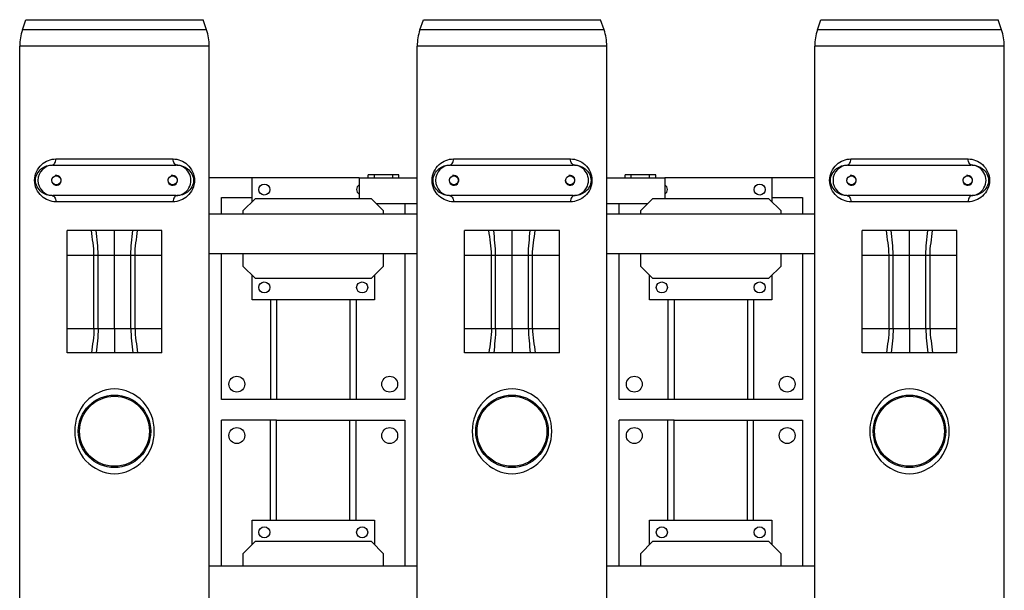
# Model space of a CAD drawing. Header units: metres. Extents: x 70279.8 to 70377.7, y 409251.8 to 409331.5.
# Tile 106 of 244: x 70311.4 to 70313, y 409313.9 to 409314.8. Entities that reach past the tile are written whole.
import ezdxf

# ---------------------------------------------------------------- set-up
doc = ezdxf.new("R2010")
doc.units = ezdxf.units.M
for name, color, linetype in [('02___PRT_ALL_AXES', 7, 'Continuous'), ('1_AXES', 7, 'Continuous'), ('7_ALL_FEATURES', 7, 'Continuous'), ('AX', 7, 'Continuous')]:
    doc.layers.add(name, color=color, linetype=linetype)

# ---------------------------------------------------------------- blocks, each defined once
blk = doc.blocks.new('PASS UNIT_20170322')
at = {"linetype": 'Continuous'}
for p, q in [((5759.5, 828.3), (5759.5, 1028.5)), ((5809.5, 1028.5), (5809.5, 828.3)), ((5426.5, 543.4), (5426.5, 753.4)), ((5756.5, 753.4), (5756.5, 703.4)), ((5174.5, 718.4), (5154.5, 718.4)), ((5194.5, 698.4), (5174.5, 718.4)), ((5644.5, 718.4), (5624.5, 698.4)), ((5664.5, 718.4), (5644.5, 718.4)), ((5734.5, 718.4), (5729.5, 718.4)), ((5754.5, 698.4), (5734.5, 718.4)), ((5194.5, 508.4), (5194.5, 698.4)), ((5624.5, 698.4), (5624.5, 508.4)), ((5754.5, 508.4), (5754.5, 698.4)), ((5392.5, 663.4), (5392.5, 453.4)), ((5589.5, 673.4), (5426.5, 673.4)), ((5589.5, 663.4), (5426.5, 663.4)), ((5229.5, 543.4), (5392.5, 543.4)), ((5229.5, 533.4), (5392.5, 533.4)), ((5788.5, 528.4), (5754.5, 528.4)), ((5788.5, 528.4), (5788.5, 433.4)), ((5174.5, 488.4), (5194.5, 508.4)), ((5624.5, 508.4), (5644.5, 488.4)), ((5734.5, 488.4), (5754.5, 508.4)), ((5746.5, 500.4), (5746.5, 433.4)), ((5788.5, 513.4), (5793.5, 513.4)), ((5788.5, 503.4), (5793.5, 503.4)), ((5793.5, 463.4), (5793.5, 513.4)), ((5154.5, 488.4), (5174.5, 488.4)), ((5644.5, 488.4), (5664.5, 488.4)), ((5729.5, 488.4), (5734.5, 488.4)), ((5788.5, 473.4), (5793.5, 473.4)), ((5788.5, 463.4), (5793.5, 463.4)), ((5759.5, 178.3), (5759.5, 378.5)), ((5809.5, 378.5), (5809.5, 178.3)), ((5746.5, 123.4), (5746.5, 56.4)), ((5788.5, 123.4), (5788.5, 28.4)), ((5426.5, -106.6), (5426.5, 103.4)), ((5788.5, 93.4), (5793.5, 93.4)), ((5788.5, 83.4), (5793.5, 83.4)), ((5793.5, 43.4), (5793.5, 93.4)), ((5174.5, 68.4), (5154.5, 68.4)), ((5194.5, 48.4), (5174.5, 68.4)), ((5644.5, 68.4), (5624.5, 48.4)), ((5664.5, 68.4), (5644.5, 68.4)), ((5734.5, 68.4), (5729.5, 68.4)), ((5754.5, 48.4), (5734.5, 68.4)), ((5194.5, -141.6), (5194.5, 48.4)), ((5624.5, 48.4), (5624.5, -141.6)), ((5754.5, -141.6), (5754.5, 48.4)), ((5788.5, 53.4), (5793.5, 53.4)), ((5788.5, 43.4), (5793.5, 43.4)), ((5589.5, 23.4), (5426.5, 23.4)), ((5788.5, 28.4), (5754.5, 28.4)), ((5392.5, 13.4), (5392.5, -196.6)), ((5589.5, 13.4), (5426.5, 13.4)), ((5229.5, -106.6), (5392.5, -106.6)), ((5229.5, -116.6), (5392.5, -116.6)), ((5174.5, -161.6), (5194.5, -141.6)), ((5624.5, -141.6), (5644.5, -161.6)), ((5734.5, -161.6), (5754.5, -141.6)), ((5154.5, -161.6), (5174.5, -161.6)), ((5644.5, -161.6), (5664.5, -161.6)), ((5729.5, -161.6), (5734.5, -161.6)), ((5759.5, -471.7), (5759.5, -271.5)), ((5809.5, -271.5), (5809.5, -471.7))]:
    blk.add_line(p, q, dxfattribs=at)
for centre in [(5784.5, 1023.4), (5784.5, 833.4), (5784.5, 373.4), (5784.5, 183.4), (5784.5, -276.6), (5784.5, -466.6)]:
    blk.add_arc(centre, 8, 75, 15, dxfattribs=at)
for centre, major_axis, start_param, end_param in [((5784.5, 1028.5), (0, -25), 7.853982, 10.995574), ((5784.5, 828.3), (0, 25), -4.712389, -1.570796), ((5784.5, 378.5), (0, -25), 7.853982, 10.995574), ((5784.5, 178.3), (0, 25), -4.712389, -1.570796), ((5784.5, -271.5), (0, -25), 7.853982, 10.995574), ((5784.5, -471.7), (0, 25), -4.712389, -1.570796)]:
    blk.add_ellipse(centre, major_axis=major_axis, ratio=0.99863, start_param=start_param, end_param=end_param, dxfattribs=at)
at = {"layer": '02___PRT_ALL_AXES', "linetype": 'Continuous'}
for p, q in [((5154.5, 753.4), (5392.5, 753.4)), ((5392.5, 663.4), (5392.5, 753.4)), ((5426.5, 753.4), (5664.5, 753.4)), ((5729.5, 753.4), (5756.5, 753.4)), ((5189.5, 703.4), (5229.5, 703.4)), ((5229.5, 703.4), (5229.5, 503.4)), ((5589.5, 703.4), (5629.5, 703.4)), ((5589.5, 503.4), (5589.5, 703.4)), ((5749.5, 703.4), (5788.5, 703.4)), ((5229.5, 673.4), (5392.5, 673.4)), ((5229.5, 663.4), (5392.5, 663.4)), ((5589.5, 543.4), (5426.5, 543.4)), ((5426.5, 453.4), (5426.5, 543.4)), ((5589.5, 533.4), (5426.5, 533.4)), ((5229.5, 503.4), (5189.5, 503.4)), ((5629.5, 503.4), (5589.5, 503.4)), ((5392.5, 453.4), (5154.5, 453.4)), ((5664.5, 453.4), (5426.5, 453.4)), ((5746.5, 453.4), (5729.5, 453.4)), ((5154.5, 103.4), (5392.5, 103.4)), ((5392.5, 13.4), (5392.5, 103.4)), ((5426.5, 103.4), (5664.5, 103.4)), ((5729.5, 103.4), (5746.5, 103.4)), ((5189.5, 53.4), (5229.5, 53.4)), ((5229.5, 53.4), (5229.5, -146.6)), ((5589.5, 53.4), (5629.5, 53.4)), ((5589.5, -146.6), (5589.5, 53.4)), ((5229.5, 23.4), (5392.5, 23.4)), ((5229.5, 13.4), (5392.5, 13.4)), ((5589.5, -106.6), (5426.5, -106.6)), ((5426.5, -196.6), (5426.5, -106.6)), ((5589.5, -116.6), (5426.5, -116.6)), ((5229.5, -146.6), (5189.5, -146.6)), ((5629.5, -146.6), (5589.5, -146.6)), ((5788.5, -146.6), (5749.5, -146.6)), ((5756.5, -146.6), (5756.5, -196.6)), ((5392.5, -196.6), (5154.5, -196.6)), ((5664.5, -196.6), (5426.5, -196.6)), ((5756.5, -196.6), (5729.5, -196.6))]:
    blk.add_line(p, q, dxfattribs=at)
for centre, radius in [((5367.5, 728.4), 13), ((5451.5, 728.4), 13), ((5209.5, 683.4), 9), ((5609.5, 683.4), 9), ((5769.5, 683.4), 9), ((5209.5, 523.4), 9), ((5609.5, 523.4), 9), ((5367.5, 478.4), 13), ((5451.5, 478.4), 13), ((5367.5, 78.4), 13), ((5451.5, 78.4), 13), ((5209.5, 33.4), 9), ((5609.5, 33.4), 9), ((5209.5, -126.6), 9), ((5609.5, -126.6), 9), ((5769.5, -126.6), 9), ((5367.5, -171.6), 13), ((5451.5, -171.6), 13)]:
    blk.add_circle(centre, radius, dxfattribs=at)
for centre, start, end in [((5769.5, 523.4), 33.8575, 146.1425), ((5769.5, 33.4), 213.8575, 326.1425)]:
    blk.add_arc(centre, 9, start, end, dxfattribs=at)
at = {"layer": '1_AXES', "linetype": 'Continuous'}
for p, q in [((4636.9, 1083.4), (6003.8, 1083.4)), ((6003.8, 773.4), (6003.8, 1083.4)), ((6030.4, 1078.9), (6047, 1073.3)), ((6030.4, 777.8), (6030.4, 1078.9)), ((6047, 1073.3), (6047, 783.5)), ((5749.5, 832.6), (5749.5, 1024.2)), ((5819.5, 1024.2), (5819.5, 832.6)), ((5502.5, 1005.9), (5702.5, 1005.9)), ((5502.5, 898.5), (5502.5, 1005.9)), ((5542.5, 1005.9), (5542.5, 850.9)), ((5662.5, 1005.9), (5662.5, 850.9)), ((5702.5, 898.5), (5702.5, 1005.9)), ((5542.5, 961.9), (5662.5, 961.9)), ((5542.5, 955.2), (5662.5, 955.2)), ((5542.5, 928.4), (5502.5, 928.4)), ((5542.5, 928.4), (5662.5, 928.4)), ((5662.5, 928.4), (5702.5, 928.4)), ((5502.5, 850.9), (5502.5, 890.6)), ((5542.5, 901.6), (5662.5, 901.6)), ((5542.5, 894.8), (5662.5, 894.8)), ((5702.5, 850.9), (5702.5, 890.6)), ((5502.5, 850.9), (5702.5, 850.9)), ((4636.9, 773.4), (6003.8, 773.4)), ((6030.4, 777.8), (6047, 783.5)), ((4636.9, 433.4), (6003.8, 433.4)), ((6003.8, 123.4), (6003.8, 433.4)), ((6030.4, 428.9), (6047, 423.3)), ((6030.4, 127.8), (6030.4, 428.9)), ((6047, 423.3), (6047, 133.5)), ((5749.5, 182.6), (5749.5, 374.2)), ((5819.5, 374.2), (5819.5, 182.6)), ((5502.5, 355.9), (5702.5, 355.9)), ((5502.5, 248.5), (5502.5, 355.9)), ((5542.5, 355.9), (5542.5, 200.9)), ((5662.5, 355.9), (5662.5, 200.9)), ((5702.5, 248.5), (5702.5, 355.9)), ((5542.5, 311.9), (5662.5, 311.9)), ((5542.5, 305.2), (5662.5, 305.2)), ((5542.5, 278.4), (5502.5, 278.4)), ((5542.5, 278.4), (5662.5, 278.4)), ((5662.5, 278.4), (5702.5, 278.4)), ((5542.5, 251.6), (5662.5, 251.6)), ((5542.5, 244.8), (5662.5, 244.8)), ((5502.5, 200.9), (5502.5, 240.6)), ((5702.5, 200.9), (5702.5, 240.6)), ((5502.5, 200.9), (5702.5, 200.9)), ((6030.4, 127.8), (6047, 133.5)), ((4636.9, 123.4), (6003.8, 123.4)), ((4636.9, -216.6), (6003.8, -216.6)), ((6003.8, -526.6), (6003.8, -216.6)), ((6030.4, -221.1), (6047, -226.7)), ((6030.4, -522.2), (6030.4, -221.1)), ((6047, -226.7), (6047, -516.5)), ((5749.5, -467.4), (5749.5, -275.8)), ((5819.5, -275.8), (5819.5, -467.4)), ((5502.5, -294.1), (5702.5, -294.1)), ((5502.5, -401.5), (5502.5, -294.1)), ((5542.5, -294.1), (5542.5, -449.1)), ((5662.5, -294.1), (5662.5, -449.1)), ((5702.5, -401.5), (5702.5, -294.1)), ((5542.5, -338.1), (5662.5, -338.1)), ((5542.5, -344.8), (5662.5, -344.8)), ((5542.5, -371.6), (5502.5, -371.6)), ((5542.5, -371.6), (5662.5, -371.6)), ((5662.5, -371.6), (5702.5, -371.6)), ((5542.5, -398.4), (5662.5, -398.4)), ((5502.5, -449.1), (5502.5, -409.4)), ((5542.5, -405.2), (5662.5, -405.2)), ((5702.5, -449.1), (5702.5, -409.4)), ((5502.5, -449.1), (5702.5, -449.1)), ((4636.9, -526.6), (6003.8, -526.6)), ((6030.4, -522.2), (6047, -516.5))]:
    blk.add_line(p, q, dxfattribs=at)
for centre, radius in [((5784.5, 1023.4), 7.25), ((5374.5, 928.4), 59.2), ((5374.5, 928.4), 57.2), ((5784.5, 833.4), 7.25), ((5784.5, 373.4), 7.25), ((5374.5, 278.4), 59.2), ((5374.5, 278.4), 57.2), ((5784.5, 183.4), 7.25), ((5784.5, -276.6), 7.25), ((5374.5, -371.6), 59.2), ((5374.5, -371.6), 57.2), ((5784.5, -466.6), 7.25)]:
    blk.add_circle(centre, radius, dxfattribs=at)
for centre, start, end in [((6003.8, 1001.4), 71.0746, 90), ((6003.8, 855.4), 270, 288.9254), ((6003.8, 351.4), 71.0746, 90), ((6003.8, 205.4), 270, 288.9254), ((6003.8, -298.6), 71.0746, 90), ((6003.8, -444.6), 270, 288.9254)]:
    blk.add_arc(centre, 82, start, end, dxfattribs=at)
for points, knots in [([(5749.5, 1024.2), (5749.5, 1032.5), (5756.6, 1050.8), (5784.5, 1063.5), (5812.4, 1050.8), (5819.5, 1032.5), (5819.5, 1024.2)], [0, 0, 0, 0, 0.233605, 0.500003, 0.766398, 1, 1, 1, 1]), ([(5759.5, 1030.5), (5759.5, 1036.6), (5763.9, 1050.2), (5784.6, 1061.6), (5805.2, 1050), (5809.5, 1036.4), (5809.5, 1030.4)], [0, 0, 0, 0, 0.229488, 0.500376, 0.770365, 1, 1, 1, 1]), ([(5758.7, 1028), (5758.3, 1027.4), (5755.9, 1025), (5752.2, 1024.2), (5749.5, 1024.2)], [0, 0, 0, 0, 0.212084, 1, 1, 1, 1]), ([(5759.5, 1030.4), (5759.5, 1029.9), (5759.4, 1029.1), (5759, 1028.3), (5758.7, 1028)], [0, 0, 0, 0, 0.485082, 1, 1, 1, 1]), ([(5809.5, 1030.4), (5809.5, 1029.9), (5809.6, 1029.1), (5810, 1028.3), (5810.3, 1028)], [0, 0, 0, 0, 0.485084, 1, 1, 1, 1]), ([(5810.3, 1028), (5810.7, 1027.4), (5813.1, 1025), (5816.8, 1024.2), (5819.5, 1024.2)], [0, 0, 0, 0, 0.212085, 1, 1, 1, 1]), ([(5443.8, 928.4), (5443.7, 945.5), (5427.3, 980.9), (5374.5, 999.7), (5321.7, 980.9), (5305.3, 945.5), (5305.2, 928.4)], [0, 0, 0, 0, 0.249178, 0.5, 0.750822, 1, 1, 1, 1]), ([(5305.2, 928.4), (5305.3, 911.3), (5321.7, 875.9), (5374.5, 857), (5427.3, 875.9), (5443.7, 911.3), (5443.8, 928.4)], [0, 0, 0, 0, 0.249178, 0.5, 0.750822, 1, 1, 1, 1]), ([(5819.5, 832.6), (5819.5, 824.3), (5812.4, 805.9), (5784.5, 793.2), (5756.6, 805.9), (5749.5, 824.3), (5749.5, 832.6)], [0, 0, 0, 0, 0.233605, 0.500005, 0.766398, 1, 1, 1, 1]), ([(5758.7, 828.8), (5758.3, 829.4), (5755.9, 831.8), (5752.2, 832.6), (5749.5, 832.6)], [0, 0, 0, 0, 0.212085, 1, 1, 1, 1]), ([(5759.5, 826.4), (5759.5, 826.8), (5759.4, 827.7), (5759, 828.4), (5758.7, 828.8)], [0, 0, 0, 0, 0.485084, 1, 1, 1, 1]), ([(5809.5, 826.2), (5809.4, 820.1), (5805.1, 806.5), (5784.3, 795.2), (5763.8, 806.7), (5759.5, 820.3), (5759.5, 826.4)], [0, 0, 0, 0, 0.229389, 0.500626, 0.770369, 1, 1, 1, 1]), ([(5809.5, 826.4), (5809.5, 826.8), (5809.6, 827.7), (5810, 828.4), (5810.3, 828.8)], [0, 0, 0, 0, 0.485082, 1, 1, 1, 1]), ([(5810.3, 828.8), (5810.7, 829.4), (5813.1, 831.8), (5816.8, 832.6), (5819.5, 832.6)], [0, 0, 0, 0, 0.212084, 1, 1, 1, 1]), ([(5749.5, 374.2), (5749.5, 382.5), (5756.6, 400.8), (5784.5, 413.5), (5812.4, 400.8), (5819.5, 382.5), (5819.5, 374.2)], [0, 0, 0, 0, 0.233605, 0.500003, 0.766398, 1, 1, 1, 1]), ([(5759.5, 380.5), (5759.5, 386.6), (5763.9, 400.2), (5784.6, 411.6), (5805.2, 400), (5809.5, 386.4), (5809.5, 380.4)], [0, 0, 0, 0, 0.229488, 0.500376, 0.770365, 1, 1, 1, 1]), ([(5758.7, 378), (5758.3, 377.4), (5755.9, 375), (5752.2, 374.2), (5749.5, 374.2)], [0, 0, 0, 0, 0.212084, 1, 1, 1, 1]), ([(5759.5, 380.4), (5759.5, 379.9), (5759.4, 379.1), (5759, 378.3), (5758.7, 378)], [0, 0, 0, 0, 0.485082, 1, 1, 1, 1]), ([(5809.5, 380.4), (5809.5, 379.9), (5809.6, 379.1), (5810, 378.3), (5810.3, 378)], [0, 0, 0, 0, 0.485084, 1, 1, 1, 1]), ([(5810.3, 378), (5810.7, 377.4), (5813.1, 375), (5816.8, 374.2), (5819.5, 374.2)], [0, 0, 0, 0, 0.212085, 1, 1, 1, 1]), ([(5443.8, 278.4), (5443.7, 295.5), (5427.3, 330.9), (5374.5, 349.7), (5321.7, 330.9), (5305.3, 295.5), (5305.2, 278.4)], [0, 0, 0, 0, 0.249178, 0.5, 0.750822, 1, 1, 1, 1]), ([(5305.2, 278.4), (5305.3, 261.3), (5321.7, 225.9), (5374.5, 207), (5427.3, 225.9), (5443.7, 261.3), (5443.8, 278.4)], [0, 0, 0, 0, 0.249178, 0.5, 0.750822, 1, 1, 1, 1]), ([(5819.5, 182.6), (5819.5, 174.3), (5812.4, 155.9), (5784.5, 143.2), (5756.6, 155.9), (5749.5, 174.3), (5749.5, 182.6)], [0, 0, 0, 0, 0.233605, 0.500005, 0.766398, 1, 1, 1, 1]), ([(5758.7, 178.8), (5758.3, 179.4), (5755.9, 181.8), (5752.2, 182.6), (5749.5, 182.6)], [0, 0, 0, 0, 0.212085, 1, 1, 1, 1]), ([(5759.5, 176.4), (5759.5, 176.8), (5759.4, 177.7), (5759, 178.4), (5758.7, 178.8)], [0, 0, 0, 0, 0.485084, 1, 1, 1, 1]), ([(5809.5, 176.4), (5809.5, 176.8), (5809.6, 177.7), (5810, 178.4), (5810.3, 178.8)], [0, 0, 0, 0, 0.485082, 1, 1, 1, 1]), ([(5810.3, 178.8), (5810.7, 179.4), (5813.1, 181.8), (5816.8, 182.6), (5819.5, 182.6)], [0, 0, 0, 0, 0.212084, 1, 1, 1, 1]), ([(5809.5, 176.2), (5809.4, 170.1), (5805.1, 156.5), (5784.3, 145.2), (5763.8, 156.7), (5759.5, 170.3), (5759.5, 176.4)], [0, 0, 0, 0, 0.229389, 0.500626, 0.770369, 1, 1, 1, 1]), ([(5749.5, -275.8), (5749.5, -267.5), (5756.6, -249.2), (5784.5, -236.5), (5812.4, -249.2), (5819.5, -267.5), (5819.5, -275.8)], [0, 0, 0, 0, 0.233605, 0.500003, 0.766398, 1, 1, 1, 1]), ([(5759.5, -269.5), (5759.5, -263.4), (5763.9, -249.8), (5784.6, -238.4), (5805.2, -250), (5809.5, -263.6), (5809.5, -269.6)], [0, 0, 0, 0, 0.229488, 0.500376, 0.770365, 1, 1, 1, 1]), ([(5758.7, -272), (5758.3, -272.6), (5755.9, -275), (5752.2, -275.8), (5749.5, -275.8)], [0, 0, 0, 0, 0.212084, 1, 1, 1, 1]), ([(5759.5, -269.6), (5759.5, -270.1), (5759.4, -270.9), (5759, -271.7), (5758.7, -272)], [0, 0, 0, 0, 0.485082, 1, 1, 1, 1]), ([(5809.5, -269.6), (5809.5, -270.1), (5809.6, -270.9), (5810, -271.7), (5810.3, -272)], [0, 0, 0, 0, 0.485084, 1, 1, 1, 1]), ([(5810.3, -272), (5810.7, -272.6), (5813.1, -275), (5816.8, -275.8), (5819.5, -275.8)], [0, 0, 0, 0, 0.212085, 1, 1, 1, 1]), ([(5443.8, -371.6), (5443.7, -354.5), (5427.3, -319.1), (5374.5, -300.3), (5321.7, -319.1), (5305.3, -354.5), (5305.2, -371.6)], [0, 0, 0, 0, 0.249178, 0.5, 0.750822, 1, 1, 1, 1]), ([(5305.2, -371.6), (5305.3, -388.7), (5321.7, -424.1), (5374.5, -443), (5427.3, -424.1), (5443.7, -388.7), (5443.8, -371.6)], [0, 0, 0, 0, 0.249178, 0.5, 0.750822, 1, 1, 1, 1]), ([(5819.5, -467.4), (5819.5, -475.7), (5812.4, -494.1), (5784.5, -506.8), (5756.6, -494.1), (5749.5, -475.7), (5749.5, -467.4)], [0, 0, 0, 0, 0.233605, 0.500005, 0.766398, 1, 1, 1, 1]), ([(5758.7, -471.2), (5758.3, -470.6), (5755.9, -468.2), (5752.2, -467.4), (5749.5, -467.4)], [0, 0, 0, 0, 0.212085, 1, 1, 1, 1]), ([(5759.5, -473.6), (5759.5, -473.2), (5759.4, -472.3), (5759, -471.6), (5758.7, -471.2)], [0, 0, 0, 0, 0.485084, 1, 1, 1, 1]), ([(5809.5, -473.8), (5809.4, -479.9), (5805.1, -493.5), (5784.3, -504.8), (5763.8, -493.3), (5759.5, -479.7), (5759.5, -473.6)], [0, 0, 0, 0, 0.229389, 0.500626, 0.770369, 1, 1, 1, 1]), ([(5809.5, -473.6), (5809.5, -473.2), (5809.6, -472.3), (5810, -471.6), (5810.3, -471.2)], [0, 0, 0, 0, 0.485082, 1, 1, 1, 1]), ([(5810.3, -471.2), (5810.7, -470.6), (5813.1, -468.2), (5816.8, -467.4), (5819.5, -467.4)], [0, 0, 0, 0, 0.212084, 1, 1, 1, 1])]:
    blk.add_open_spline(points, degree=3, knots=knots, dxfattribs=at)
for points in [[(5542.5, 961.9), (5529.1, 961.9), (5515.8, 964.7), (5502.5, 966.1)], [(5662.5, 961.9), (5675.9, 961.9), (5689.2, 964.7), (5702.5, 966.1)], [(5542.5, 955.2), (5529.1, 955.2), (5515.8, 957), (5502.5, 958.3)], [(5662.5, 955.2), (5675.9, 955.2), (5689.2, 957), (5702.5, 958.3)], [(5542.5, 901.6), (5529.1, 901.6), (5515.8, 899.8), (5502.5, 898.5)], [(5662.5, 901.6), (5675.9, 901.6), (5689.2, 899.8), (5702.5, 898.5)], [(5502.5, 890.6), (5502.5, 893.3), (5502.6, 895.9), (5502.5, 898.5)], [(5542.5, 894.8), (5529.1, 894.9), (5515.8, 892), (5502.5, 890.6)], [(5662.5, 894.8), (5675.9, 894.9), (5689.2, 892), (5702.5, 890.6)], [(5702.5, 890.6), (5702.5, 893.3), (5702.4, 895.9), (5702.5, 898.5)], [(5542.5, 311.9), (5529.1, 311.9), (5515.8, 314.7), (5502.5, 316.1)], [(5542.5, 305.2), (5529.1, 305.2), (5515.8, 307), (5502.5, 308.3)], [(5662.5, 311.9), (5675.9, 311.9), (5689.2, 314.7), (5702.5, 316.1)], [(5662.5, 305.2), (5675.9, 305.2), (5689.2, 307), (5702.5, 308.3)], [(5542.5, 251.6), (5529.1, 251.6), (5515.8, 249.8), (5502.5, 248.5)], [(5502.5, 240.6), (5502.5, 243.3), (5502.6, 245.9), (5502.5, 248.5)], [(5542.5, 244.8), (5529.1, 244.9), (5515.8, 242), (5502.5, 240.6)], [(5662.5, 251.6), (5675.9, 251.6), (5689.2, 249.8), (5702.5, 248.5)], [(5662.5, 244.8), (5675.9, 244.9), (5689.2, 242), (5702.5, 240.6)], [(5702.5, 240.6), (5702.5, 243.3), (5702.4, 245.9), (5702.5, 248.5)], [(5542.5, -338.1), (5529.1, -338.1), (5515.8, -335.3), (5502.5, -333.9)], [(5662.5, -338.1), (5675.9, -338.1), (5689.2, -335.3), (5702.5, -333.9)], [(5542.5, -344.8), (5529.1, -344.8), (5515.8, -343), (5502.5, -341.7)], [(5662.5, -344.8), (5675.9, -344.8), (5689.2, -343), (5702.5, -341.7)], [(5542.5, -398.4), (5529.1, -398.4), (5515.8, -400.2), (5502.5, -401.5)], [(5502.5, -409.4), (5502.5, -406.7), (5502.6, -404.1), (5502.5, -401.5)], [(5662.5, -398.4), (5675.9, -398.4), (5689.2, -400.2), (5702.5, -401.5)], [(5702.5, -409.4), (5702.5, -406.7), (5702.4, -404.1), (5702.5, -401.5)], [(5542.5, -405.2), (5529.1, -405.1), (5515.8, -408), (5502.5, -409.4)], [(5662.5, -405.2), (5675.9, -405.1), (5689.2, -408), (5702.5, -409.4)]]:
    blk.add_open_spline(points, degree=3, dxfattribs=at)
at = {"layer": '7_ALL_FEATURES', "linetype": 'Continuous'}
for p, q in [((5154.5, 773.4), (5154.5, 433.4)), ((5664.5, 433.4), (5664.5, 773.4)), ((5729.5, 433.4), (5729.5, 773.4)), ((5154.5, 123.4), (5154.5, -216.6)), ((5664.5, -216.6), (5664.5, 123.4)), ((5729.5, -216.6), (5729.5, 123.4))]:
    blk.add_line(p, q, dxfattribs=at)
at = {"layer": 'AX', "linetype": 'Continuous'}
for p, q in [((5788.5, 528.4), (5788.5, 773.4)), ((5788.5, -216.6), (5788.5, 28.4))]:
    blk.add_line(p, q, dxfattribs=at)

msp = doc.modelspace()

# ---------------------------------------------------------------- block references
at = {"xscale": 0.001, "yscale": 0.001, "zscale": 0.001, "rotation": 90}
msp.add_blockref('PASS UNIT_20170322', (70312.5034, 409308.7765), dxfattribs=at)

doc.saveas('drawing.dxf')
